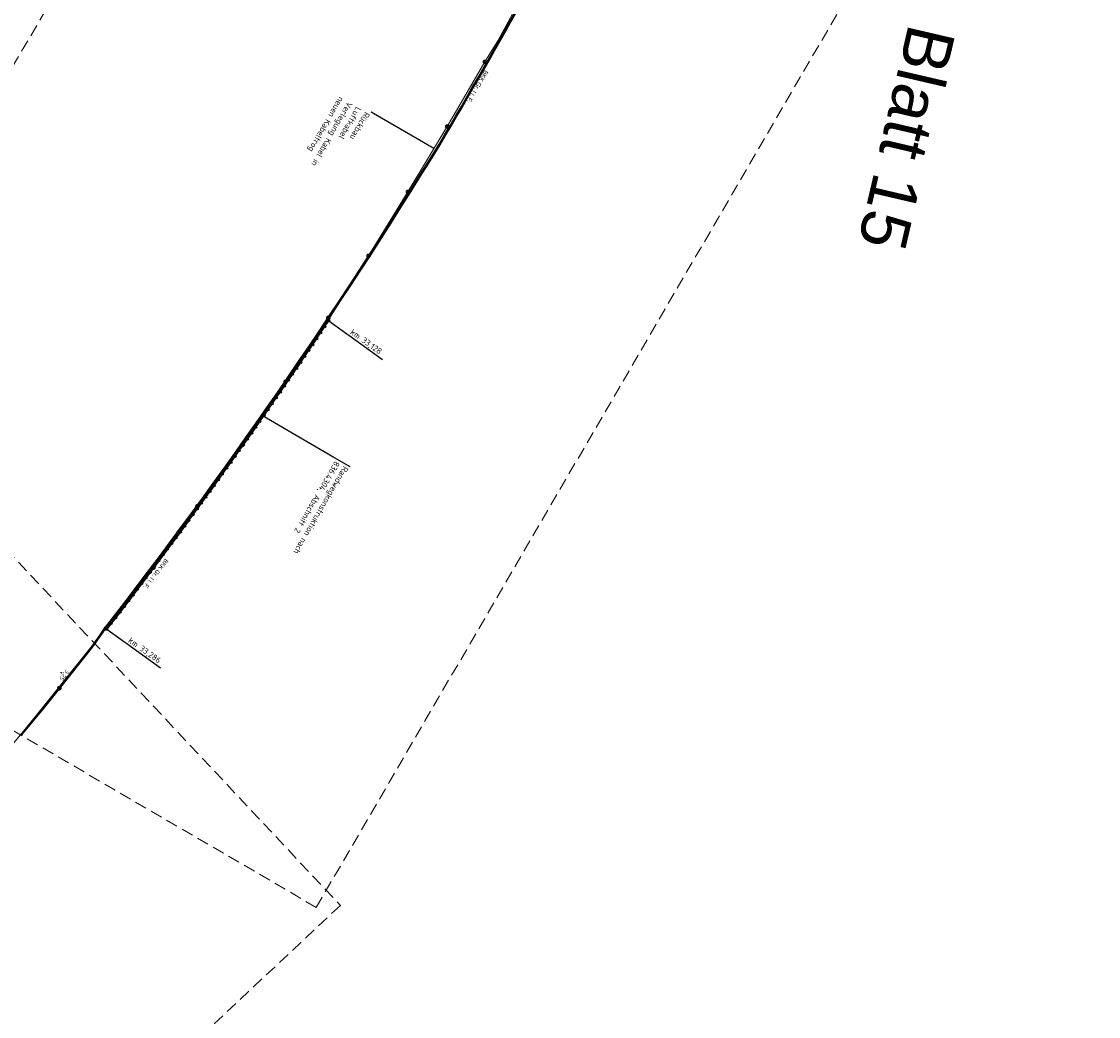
# Model space of a CAD drawing. Header units: metres. Extents: x 3425266 to 3446567, y 5432533 to 5452217.
# Tile 23 of 82: x 3435294 to 3435745, y 5437910 to 5438326. Entities that reach past the tile are written whole.
import ezdxf
from ezdxf import colors
from ezdxf.entities.mleader import LeaderData, LeaderLine
from ezdxf.math import Vec2, Vec3

# ---------------------------------------------------------------- set-up
doc = ezdxf.new("R2010")
doc.units = ezdxf.units.M
doc.header["$MEASUREMENT"] = 0
doc.linetypes.add('STRICHLINIEX2', pattern=[1.5, 1, -0.5])
doc.layers.get('0').update_dxf_attribs({"true_color": 0x939393})
doc.layers.add('MC-AL-Blattschnitte_3433', color=30, linetype='STRICHLINIEX2', lineweight=18, plot=False)
for name, color, linetype, lineweight in [('MC-AL_Neubau_Planung-ESTW-Landau-Kabel_LIN', 10, 'Continuous', 25), ('MC_P_Beschriftung_Kabeltrog_TXT', 10, 'Continuous', 25), ('N_KTB', 10, 'Continuous', 25), ('N_KTB_Text', 10, 'Continuous', 18), ('N_Randwegverbau', 10, 'Continuous', 25), ('R_KTB', 40, 'Continuous', 18), ('R_KTB_Text', 40, 'Continuous', 18)]:
    doc.layers.add(name, color=color, linetype=linetype, lineweight=lineweight)
doc.styles.add('Isocpeur', font='isocpeur.ttf')
doc.styles.add('K_ISOCP', font='k_isocp.shx')
doc.styles.get("Standard").update_dxf_attribs({"font": 'arial.ttf'})
doc.dimstyles.get("Standard").update_dxf_attribs({"dimtxt": 0.18, "dimasz": 0.18, "dimexe": 0.18, "dimexo": 0.0625, "dimgap": 0.09, "dimtad": 0, "dimtih": 1, "dimtoh": 1, "dimdec": 4, "dimzin": 0, "dimdsep": 46, "dimtxsty": 'Standard', "dimcen": 0.09, "dimadec": 0, "dimazin": 0, "dimtfac": 1, "dimtdec": 4, "dimtofl": 0, "dimtmove": 0, "dimatfit": 1, "dimfxl": 1, "dimtolj": 1, "dimtzin": 0, "dimarcsym": 0})

# ---------------------------------------------------------------- blocks, each defined once
blk = doc.blocks.new('Kreis')
at = {"layer": 'N_Randwegverbau'}
h = blk.add_hatch(color=256, dxfattribs=at)
h.dxf.hatch_style = 1
h.paths.add_polyline_path([(-0.39, 0.08, 1), (0.39, -0.08, 1)])
blk.add_circle((0, 0), 0.4, dxfattribs=at)
blk = doc.blocks.new('_None')
blk = doc.blocks.new('_Oblique')
at = {"color": 0, "linetype": 'ByBlock', "lineweight": -2}
blk.add_line((-0.5, -0.5), (0.5, 0.5), dxfattribs=at)
blk = doc.blocks.new('*D54')
at = {"layer": 'Defpoints', "color": 0, "lineweight": 5, "transparency": 16777216}
for p in [(3435310.89, 5438053.84), (3435310.95, 5438053.92), (3435313.39, 5438051.84)]:
    blk.add_point(p, dxfattribs=at)
at = {"layer": 'N_KTB_Text', "color": 0, "lineweight": 0, "transparency": 16777216}
for p, q in [((3435310.89, 5438053.84), (3435310.95, 5438053.92)), ((3435310.95, 5438053.92), (3435311.29, 5438053.65)), ((3435313.45, 5438051.92), (3435313.12, 5438052.19)), ((3435313.39, 5438051.84), (3435313.45, 5438051.92))]:
    blk.add_line(p, q, dxfattribs=at)
at = {"layer": 'N_KTB_Text', "color": 0, "lineweight": 0, "transparency": 16777216, "xscale": 0.5, "yscale": 0.5, "zscale": 0.5}
for p, rotation in [((3435310.95, 5438053.92), 141.352488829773), ((3435313.45, 5438051.92), 321.3524888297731)]:
    blk.add_blockref('_Oblique', p, dxfattribs=dict(at, rotation=rotation))
at = {"layer": 'N_KTB_Text', "color": 0, "transparency": 16777216, "insert": (3435312.2, 5438052.92), "char_height": 1.8, "attachment_point": 5, "rotation": 233.1658, "style": 'Isocpeur'}
blk.add_mtext('\\A1;3,25', dxfattribs=at)

msp = doc.modelspace()

# ---------------------------------------------------------------- linework, layer by layer
at = {"layer": 'MC-AL_Neubau_Planung-ESTW-Landau-Kabel_LIN'}
for p, q in [((3435323.835, 5438064.946), (3435311.503, 5438049.469)), ((3435324.155, 5438064.707), (3435311.815, 5438049.219)), ((3435311.503, 5438049.469), (3435303.695, 5438039.759)), ((3435311.815, 5438049.219), (3435304.005, 5438039.507)), ((3435303.695, 5438039.759), (3435294.134, 5438028.087)), ((3435304.005, 5438039.507), (3435294.443, 5438027.834))]:
    msp.add_line(p, q, dxfattribs=at)
at = {"layer": 'N_Randwegverbau'}
msp.add_lwpolyline([(3435364.645, 5438117.792, 0.0112599), (3435423.023, 5438201.135, 0.0112599)], format="xyb", dxfattribs=at)
msp.add_lwpolyline([(3435364.653, 5438117.803), (3435361.083, 5438112.955), (3435354.152, 5438103.624), (3435347.98, 5438095.397), (3435339.349, 5438084.021), (3435334.748, 5438078.019), (3435330.153, 5438072.074)], dxfattribs=at)
at = {"layer": 'R_KTB'}
for p, q in [((3435493.744, 5438318.407), (3435503.804, 5438336.932)), ((3435488.347, 5438309.564), (3435493.348, 5438317.681)), ((3435493.349, 5438317.68), (3435493.358, 5438317.697)), ((3435493.358, 5438317.697), (3435493.744, 5438318.406)), ((3435493.744, 5438318.406), (3435493.744, 5438318.407)), ((3435472.591, 5438282.516), (3435488.347, 5438309.564)), ((3435488.886, 5438310.086), (3435487.809, 5438309.043)), ((3435487.825, 5438310.103), (3435488.869, 5438309.026)), ((3435456.152, 5438255.173), (3435472.591, 5438282.516)), ((3435473.13, 5438283.038), (3435472.053, 5438281.995)), ((3435472.069, 5438283.055), (3435473.113, 5438281.978)), ((3435439.669, 5438228.381), (3435456.152, 5438255.173)), ((3435456.691, 5438255.695), (3435455.614, 5438254.652)), ((3435455.63, 5438255.712), (3435456.674, 5438254.635)), ((3435422.867, 5438202.421), (3435439.669, 5438228.381)), ((3435440.208, 5438228.903), (3435439.131, 5438227.86)), ((3435439.147, 5438228.92), (3435440.191, 5438227.843)), ((3435404.936, 5438175.632), (3435422.867, 5438202.421)), ((3435423.406, 5438202.943), (3435422.329, 5438201.9)), ((3435422.345, 5438202.96), (3435423.389, 5438201.883)), ((3435386.79, 5438149.213), (3435404.936, 5438175.632)), ((3435405.475, 5438176.154), (3435404.398, 5438175.111)), ((3435404.414, 5438176.171), (3435405.458, 5438175.094)), ((3435368.062, 5438123.534), (3435386.79, 5438149.213)), ((3435387.329, 5438149.735), (3435386.252, 5438148.692)), ((3435386.268, 5438149.752), (3435387.312, 5438148.675)), ((3435349.623, 5438097.85), (3435368.062, 5438123.534)), ((3435368.601, 5438124.056), (3435367.524, 5438123.013)), ((3435367.54, 5438124.073), (3435368.584, 5438122.996)), ((3435329.757, 5438072.38), (3435349.623, 5438097.85)), ((3435350.162, 5438098.372), (3435349.085, 5438097.329)), ((3435349.101, 5438098.389), (3435350.145, 5438097.312)), ((3435310.244, 5438047.396), (3435329.757, 5438072.38)), ((3435330.296, 5438072.902), (3435329.219, 5438071.859)), ((3435329.235, 5438072.919), (3435330.279, 5438071.842)), ((3435289.789, 5438022.797), (3435310.244, 5438047.396)), ((3435310.783, 5438047.918), (3435309.706, 5438046.875)), ((3435309.722, 5438047.935), (3435310.766, 5438046.858))]:
    msp.add_line(p, q, dxfattribs=at)
for points in [[(3435487.809, 5438309.043), (3435487.866, 5438308.989), (3435487.929, 5438308.942), (3435487.996, 5438308.902), (3435488.068, 5438308.869), (3435488.142, 5438308.843), (3435488.218, 5438308.826), (3435488.296, 5438308.816), (3435488.375, 5438308.815), (3435488.453, 5438308.822), (3435488.53, 5438308.837), (3435488.605, 5438308.86), (3435488.677, 5438308.891), (3435488.746, 5438308.929), (3435488.81, 5438308.974), (3435488.869, 5438309.026), (3435488.923, 5438309.084), (3435488.97, 5438309.146), (3435489.01, 5438309.214), (3435489.043, 5438309.285), (3435489.069, 5438309.359), (3435489.086, 5438309.436), (3435489.096, 5438309.514), (3435489.097, 5438309.592), (3435489.09, 5438309.67), (3435489.075, 5438309.747), (3435489.052, 5438309.822), (3435489.021, 5438309.895), (3435488.983, 5438309.963), (3435488.938, 5438310.027), (3435488.886, 5438310.087), (3435488.828, 5438310.14), (3435488.766, 5438310.187), (3435488.698, 5438310.227), (3435488.627, 5438310.26), (3435488.553, 5438310.286), (3435488.476, 5438310.303), (3435488.398, 5438310.313), (3435488.32, 5438310.314), (3435488.242, 5438310.307), (3435488.165, 5438310.292), (3435488.09, 5438310.269), (3435488.017, 5438310.238), (3435487.949, 5438310.2), (3435487.885, 5438310.155), (3435487.825, 5438310.103), (3435487.772, 5438310.046), (3435487.725, 5438309.983), (3435487.685, 5438309.916), (3435487.651, 5438309.844), (3435487.626, 5438309.77), (3435487.609, 5438309.694), (3435487.599, 5438309.616), (3435487.598, 5438309.537), (3435487.605, 5438309.459), (3435487.62, 5438309.382), (3435487.643, 5438309.307), (3435487.674, 5438309.235), (3435487.712, 5438309.166), (3435487.757, 5438309.102), (3435487.809, 5438309.043)], [(3435472.053, 5438281.995), (3435472.11, 5438281.941), (3435472.173, 5438281.894), (3435472.24, 5438281.854), (3435472.312, 5438281.821), (3435472.386, 5438281.795), (3435472.462, 5438281.778), (3435472.54, 5438281.768), (3435472.619, 5438281.767), (3435472.697, 5438281.774), (3435472.774, 5438281.789), (3435472.849, 5438281.812), (3435472.921, 5438281.843), (3435472.99, 5438281.881), (3435473.054, 5438281.926), (3435473.113, 5438281.978), (3435473.167, 5438282.036), (3435473.214, 5438282.098), (3435473.254, 5438282.166), (3435473.287, 5438282.237), (3435473.313, 5438282.311), (3435473.33, 5438282.388), (3435473.34, 5438282.466), (3435473.341, 5438282.544), (3435473.334, 5438282.622), (3435473.319, 5438282.699), (3435473.296, 5438282.774), (3435473.265, 5438282.847), (3435473.227, 5438282.915), (3435473.182, 5438282.979), (3435473.13, 5438283.039), (3435473.072, 5438283.092), (3435473.01, 5438283.139), (3435472.942, 5438283.179), (3435472.871, 5438283.212), (3435472.797, 5438283.238), (3435472.72, 5438283.255), (3435472.642, 5438283.265), (3435472.564, 5438283.266), (3435472.486, 5438283.259), (3435472.409, 5438283.244), (3435472.334, 5438283.221), (3435472.261, 5438283.19), (3435472.193, 5438283.152), (3435472.129, 5438283.107), (3435472.069, 5438283.055), (3435472.016, 5438282.998), (3435471.969, 5438282.935), (3435471.929, 5438282.868), (3435471.895, 5438282.796), (3435471.87, 5438282.722), (3435471.853, 5438282.646), (3435471.843, 5438282.568), (3435471.842, 5438282.489), (3435471.849, 5438282.411), (3435471.864, 5438282.334), (3435471.887, 5438282.259), (3435471.918, 5438282.187), (3435471.956, 5438282.118), (3435472.001, 5438282.054), (3435472.053, 5438281.995)], [(3435455.614, 5438254.652), (3435455.671, 5438254.598), (3435455.734, 5438254.551), (3435455.801, 5438254.511), (3435455.873, 5438254.478), (3435455.947, 5438254.452), (3435456.023, 5438254.435), (3435456.101, 5438254.425), (3435456.18, 5438254.424), (3435456.258, 5438254.431), (3435456.335, 5438254.446), (3435456.41, 5438254.469), (3435456.482, 5438254.5), (3435456.551, 5438254.538), (3435456.615, 5438254.583), (3435456.674, 5438254.635), (3435456.728, 5438254.693), (3435456.775, 5438254.755), (3435456.815, 5438254.823), (3435456.848, 5438254.894), (3435456.874, 5438254.968), (3435456.891, 5438255.045), (3435456.901, 5438255.123), (3435456.902, 5438255.201), (3435456.895, 5438255.279), (3435456.88, 5438255.356), (3435456.857, 5438255.431), (3435456.826, 5438255.504), (3435456.788, 5438255.572), (3435456.743, 5438255.636), (3435456.691, 5438255.696), (3435456.633, 5438255.749), (3435456.571, 5438255.796), (3435456.503, 5438255.836), (3435456.432, 5438255.869), (3435456.358, 5438255.895), (3435456.281, 5438255.912), (3435456.203, 5438255.922), (3435456.125, 5438255.923), (3435456.047, 5438255.916), (3435455.97, 5438255.901), (3435455.895, 5438255.878), (3435455.822, 5438255.847), (3435455.754, 5438255.809), (3435455.69, 5438255.764), (3435455.63, 5438255.712), (3435455.577, 5438255.655), (3435455.53, 5438255.592), (3435455.49, 5438255.525), (3435455.456, 5438255.453), (3435455.431, 5438255.379), (3435455.414, 5438255.303), (3435455.404, 5438255.225), (3435455.403, 5438255.146), (3435455.41, 5438255.068), (3435455.425, 5438254.991), (3435455.448, 5438254.916), (3435455.479, 5438254.844), (3435455.517, 5438254.775), (3435455.562, 5438254.711), (3435455.614, 5438254.652)], [(3435439.131, 5438227.86), (3435439.188, 5438227.806), (3435439.251, 5438227.759), (3435439.318, 5438227.719), (3435439.39, 5438227.686), (3435439.464, 5438227.66), (3435439.54, 5438227.643), (3435439.618, 5438227.633), (3435439.697, 5438227.632), (3435439.775, 5438227.639), (3435439.852, 5438227.654), (3435439.927, 5438227.677), (3435439.999, 5438227.708), (3435440.068, 5438227.746), (3435440.132, 5438227.791), (3435440.191, 5438227.843), (3435440.245, 5438227.901), (3435440.292, 5438227.963), (3435440.332, 5438228.031), (3435440.365, 5438228.102), (3435440.391, 5438228.176), (3435440.408, 5438228.253), (3435440.418, 5438228.331), (3435440.419, 5438228.409), (3435440.412, 5438228.487), (3435440.397, 5438228.564), (3435440.374, 5438228.639), (3435440.343, 5438228.712), (3435440.305, 5438228.78), (3435440.26, 5438228.844), (3435440.208, 5438228.904), (3435440.15, 5438228.957), (3435440.088, 5438229.004), (3435440.02, 5438229.044), (3435439.949, 5438229.077), (3435439.875, 5438229.103), (3435439.798, 5438229.12), (3435439.72, 5438229.13), (3435439.642, 5438229.131), (3435439.564, 5438229.124), (3435439.487, 5438229.109), (3435439.412, 5438229.086), (3435439.339, 5438229.055), (3435439.271, 5438229.017), (3435439.207, 5438228.972), (3435439.147, 5438228.92), (3435439.094, 5438228.863), (3435439.047, 5438228.8), (3435439.007, 5438228.733), (3435438.973, 5438228.661), (3435438.948, 5438228.587), (3435438.931, 5438228.511), (3435438.921, 5438228.433), (3435438.92, 5438228.354), (3435438.927, 5438228.276), (3435438.942, 5438228.199), (3435438.965, 5438228.124), (3435438.996, 5438228.052), (3435439.034, 5438227.983), (3435439.079, 5438227.919), (3435439.131, 5438227.86)], [(3435422.329, 5438201.9), (3435422.386, 5438201.846), (3435422.449, 5438201.799), (3435422.516, 5438201.759), (3435422.588, 5438201.726), (3435422.662, 5438201.7), (3435422.738, 5438201.683), (3435422.816, 5438201.673), (3435422.895, 5438201.672), (3435422.973, 5438201.679), (3435423.05, 5438201.694), (3435423.125, 5438201.717), (3435423.197, 5438201.748), (3435423.266, 5438201.786), (3435423.33, 5438201.831), (3435423.389, 5438201.883), (3435423.443, 5438201.941), (3435423.49, 5438202.003), (3435423.53, 5438202.071), (3435423.563, 5438202.142), (3435423.589, 5438202.216), (3435423.606, 5438202.293), (3435423.616, 5438202.371), (3435423.617, 5438202.449), (3435423.61, 5438202.527), (3435423.595, 5438202.604), (3435423.572, 5438202.679), (3435423.541, 5438202.752), (3435423.503, 5438202.82), (3435423.458, 5438202.884), (3435423.406, 5438202.944), (3435423.348, 5438202.997), (3435423.286, 5438203.044), (3435423.218, 5438203.084), (3435423.147, 5438203.117), (3435423.073, 5438203.143), (3435422.996, 5438203.16), (3435422.918, 5438203.17), (3435422.84, 5438203.171), (3435422.762, 5438203.164), (3435422.685, 5438203.149), (3435422.61, 5438203.126), (3435422.537, 5438203.095), (3435422.469, 5438203.057), (3435422.405, 5438203.012), (3435422.345, 5438202.96), (3435422.292, 5438202.903), (3435422.245, 5438202.84), (3435422.205, 5438202.773), (3435422.171, 5438202.701), (3435422.146, 5438202.627), (3435422.129, 5438202.551), (3435422.119, 5438202.473), (3435422.118, 5438202.394), (3435422.125, 5438202.316), (3435422.14, 5438202.239), (3435422.163, 5438202.164), (3435422.194, 5438202.092), (3435422.232, 5438202.023), (3435422.277, 5438201.959), (3435422.329, 5438201.9)], [(3435404.398, 5438175.111), (3435404.455, 5438175.057), (3435404.518, 5438175.01), (3435404.585, 5438174.97), (3435404.657, 5438174.937), (3435404.731, 5438174.911), (3435404.807, 5438174.894), (3435404.885, 5438174.884), (3435404.964, 5438174.883), (3435405.042, 5438174.89), (3435405.119, 5438174.905), (3435405.194, 5438174.928), (3435405.266, 5438174.959), (3435405.335, 5438174.997), (3435405.399, 5438175.042), (3435405.458, 5438175.094), (3435405.512, 5438175.152), (3435405.559, 5438175.214), (3435405.599, 5438175.282), (3435405.632, 5438175.353), (3435405.658, 5438175.427), (3435405.675, 5438175.504), (3435405.685, 5438175.582), (3435405.686, 5438175.66), (3435405.679, 5438175.738), (3435405.664, 5438175.815), (3435405.641, 5438175.89), (3435405.61, 5438175.963), (3435405.572, 5438176.031), (3435405.527, 5438176.095), (3435405.475, 5438176.155), (3435405.417, 5438176.208), (3435405.355, 5438176.255), (3435405.287, 5438176.295), (3435405.216, 5438176.328), (3435405.142, 5438176.354), (3435405.065, 5438176.371), (3435404.987, 5438176.381), (3435404.909, 5438176.382), (3435404.831, 5438176.375), (3435404.754, 5438176.36), (3435404.679, 5438176.337), (3435404.606, 5438176.306), (3435404.538, 5438176.268), (3435404.474, 5438176.223), (3435404.414, 5438176.171), (3435404.361, 5438176.114), (3435404.314, 5438176.051), (3435404.274, 5438175.984), (3435404.24, 5438175.912), (3435404.215, 5438175.838), (3435404.198, 5438175.762), (3435404.188, 5438175.684), (3435404.187, 5438175.605), (3435404.194, 5438175.527), (3435404.209, 5438175.45), (3435404.232, 5438175.375), (3435404.263, 5438175.303), (3435404.301, 5438175.234), (3435404.346, 5438175.17), (3435404.398, 5438175.111)], [(3435386.252, 5438148.692), (3435386.309, 5438148.638), (3435386.372, 5438148.591), (3435386.439, 5438148.551), (3435386.511, 5438148.518), (3435386.585, 5438148.492), (3435386.661, 5438148.475), (3435386.739, 5438148.465), (3435386.818, 5438148.464), (3435386.896, 5438148.471), (3435386.973, 5438148.486), (3435387.048, 5438148.509), (3435387.12, 5438148.54), (3435387.189, 5438148.578), (3435387.253, 5438148.623), (3435387.312, 5438148.675), (3435387.366, 5438148.733), (3435387.413, 5438148.795), (3435387.453, 5438148.863), (3435387.486, 5438148.934), (3435387.512, 5438149.008), (3435387.529, 5438149.085), (3435387.539, 5438149.163), (3435387.54, 5438149.241), (3435387.533, 5438149.319), (3435387.518, 5438149.396), (3435387.495, 5438149.471), (3435387.464, 5438149.544), (3435387.426, 5438149.612), (3435387.381, 5438149.676), (3435387.329, 5438149.736), (3435387.271, 5438149.789), (3435387.209, 5438149.836), (3435387.141, 5438149.876), (3435387.07, 5438149.909), (3435386.996, 5438149.935), (3435386.919, 5438149.952), (3435386.841, 5438149.962), (3435386.763, 5438149.963), (3435386.685, 5438149.956), (3435386.608, 5438149.941), (3435386.533, 5438149.918), (3435386.46, 5438149.887), (3435386.392, 5438149.849), (3435386.328, 5438149.804), (3435386.268, 5438149.752), (3435386.215, 5438149.695), (3435386.168, 5438149.632), (3435386.128, 5438149.565), (3435386.094, 5438149.493), (3435386.069, 5438149.419), (3435386.052, 5438149.343), (3435386.042, 5438149.265), (3435386.041, 5438149.186), (3435386.048, 5438149.108), (3435386.063, 5438149.031), (3435386.086, 5438148.956), (3435386.117, 5438148.884), (3435386.155, 5438148.815), (3435386.2, 5438148.751), (3435386.252, 5438148.692)], [(3435367.524, 5438123.013), (3435367.581, 5438122.959), (3435367.644, 5438122.912), (3435367.711, 5438122.872), (3435367.783, 5438122.839), (3435367.857, 5438122.813), (3435367.933, 5438122.796), (3435368.011, 5438122.786), (3435368.09, 5438122.785), (3435368.168, 5438122.792), (3435368.245, 5438122.807), (3435368.32, 5438122.83), (3435368.392, 5438122.861), (3435368.461, 5438122.899), (3435368.525, 5438122.944), (3435368.584, 5438122.996), (3435368.638, 5438123.054), (3435368.685, 5438123.116), (3435368.725, 5438123.184), (3435368.758, 5438123.255), (3435368.784, 5438123.329), (3435368.801, 5438123.406), (3435368.811, 5438123.484), (3435368.812, 5438123.562), (3435368.805, 5438123.64), (3435368.79, 5438123.717), (3435368.767, 5438123.792), (3435368.736, 5438123.865), (3435368.698, 5438123.933), (3435368.653, 5438123.997), (3435368.601, 5438124.057), (3435368.543, 5438124.11), (3435368.481, 5438124.157), (3435368.413, 5438124.197), (3435368.342, 5438124.23), (3435368.268, 5438124.256), (3435368.191, 5438124.273), (3435368.113, 5438124.283), (3435368.035, 5438124.284), (3435367.957, 5438124.277), (3435367.88, 5438124.262), (3435367.805, 5438124.239), (3435367.732, 5438124.208), (3435367.664, 5438124.17), (3435367.6, 5438124.125), (3435367.54, 5438124.073), (3435367.487, 5438124.016), (3435367.44, 5438123.953), (3435367.4, 5438123.886), (3435367.366, 5438123.814), (3435367.341, 5438123.74), (3435367.324, 5438123.664), (3435367.314, 5438123.586), (3435367.313, 5438123.507), (3435367.32, 5438123.429), (3435367.335, 5438123.352), (3435367.358, 5438123.277), (3435367.389, 5438123.205), (3435367.427, 5438123.136), (3435367.472, 5438123.072), (3435367.524, 5438123.013)], [(3435349.085, 5438097.329), (3435349.142, 5438097.275), (3435349.205, 5438097.228), (3435349.272, 5438097.188), (3435349.344, 5438097.155), (3435349.418, 5438097.129), (3435349.494, 5438097.112), (3435349.572, 5438097.102), (3435349.651, 5438097.101), (3435349.729, 5438097.108), (3435349.806, 5438097.123), (3435349.881, 5438097.146), (3435349.953, 5438097.177), (3435350.022, 5438097.215), (3435350.086, 5438097.26), (3435350.145, 5438097.312), (3435350.199, 5438097.37), (3435350.246, 5438097.432), (3435350.286, 5438097.5), (3435350.319, 5438097.571), (3435350.345, 5438097.645), (3435350.362, 5438097.722), (3435350.372, 5438097.8), (3435350.373, 5438097.878), (3435350.366, 5438097.956), (3435350.351, 5438098.033), (3435350.328, 5438098.108), (3435350.297, 5438098.181), (3435350.259, 5438098.249), (3435350.214, 5438098.313), (3435350.162, 5438098.373), (3435350.104, 5438098.426), (3435350.042, 5438098.473), (3435349.974, 5438098.513), (3435349.903, 5438098.546), (3435349.829, 5438098.572), (3435349.752, 5438098.589), (3435349.674, 5438098.599), (3435349.596, 5438098.6), (3435349.518, 5438098.593), (3435349.441, 5438098.578), (3435349.366, 5438098.555), (3435349.293, 5438098.524), (3435349.225, 5438098.486), (3435349.161, 5438098.441), (3435349.101, 5438098.389), (3435349.048, 5438098.332), (3435349.001, 5438098.269), (3435348.961, 5438098.202), (3435348.927, 5438098.13), (3435348.902, 5438098.056), (3435348.885, 5438097.98), (3435348.875, 5438097.902), (3435348.874, 5438097.823), (3435348.881, 5438097.745), (3435348.896, 5438097.668), (3435348.919, 5438097.593), (3435348.95, 5438097.521), (3435348.988, 5438097.452), (3435349.033, 5438097.388), (3435349.085, 5438097.329)], [(3435329.219, 5438071.859), (3435329.276, 5438071.805), (3435329.339, 5438071.758), (3435329.406, 5438071.718), (3435329.478, 5438071.685), (3435329.552, 5438071.659), (3435329.628, 5438071.642), (3435329.706, 5438071.632), (3435329.785, 5438071.631), (3435329.863, 5438071.638), (3435329.94, 5438071.653), (3435330.015, 5438071.676), (3435330.087, 5438071.707), (3435330.156, 5438071.745), (3435330.22, 5438071.79), (3435330.279, 5438071.842), (3435330.333, 5438071.9), (3435330.38, 5438071.962), (3435330.42, 5438072.03), (3435330.453, 5438072.101), (3435330.479, 5438072.175), (3435330.496, 5438072.252), (3435330.506, 5438072.33), (3435330.507, 5438072.408), (3435330.5, 5438072.486), (3435330.485, 5438072.563), (3435330.462, 5438072.638), (3435330.431, 5438072.711), (3435330.393, 5438072.779), (3435330.348, 5438072.843), (3435330.296, 5438072.903), (3435330.238, 5438072.956), (3435330.176, 5438073.003), (3435330.108, 5438073.043), (3435330.037, 5438073.076), (3435329.963, 5438073.102), (3435329.886, 5438073.119), (3435329.808, 5438073.129), (3435329.73, 5438073.13), (3435329.652, 5438073.123), (3435329.575, 5438073.108), (3435329.5, 5438073.085), (3435329.427, 5438073.054), (3435329.359, 5438073.016), (3435329.295, 5438072.971), (3435329.235, 5438072.919), (3435329.182, 5438072.862), (3435329.135, 5438072.799), (3435329.095, 5438072.732), (3435329.061, 5438072.66), (3435329.036, 5438072.586), (3435329.019, 5438072.51), (3435329.009, 5438072.432), (3435329.008, 5438072.353), (3435329.015, 5438072.275), (3435329.03, 5438072.198), (3435329.053, 5438072.123), (3435329.084, 5438072.051), (3435329.122, 5438071.982), (3435329.167, 5438071.918), (3435329.219, 5438071.859)], [(3435309.706, 5438046.875), (3435309.763, 5438046.821), (3435309.826, 5438046.774), (3435309.893, 5438046.734), (3435309.965, 5438046.701), (3435310.039, 5438046.675), (3435310.115, 5438046.658), (3435310.193, 5438046.648), (3435310.272, 5438046.647), (3435310.35, 5438046.654), (3435310.427, 5438046.669), (3435310.502, 5438046.692), (3435310.574, 5438046.723), (3435310.643, 5438046.761), (3435310.707, 5438046.806), (3435310.766, 5438046.858), (3435310.82, 5438046.916), (3435310.867, 5438046.978), (3435310.907, 5438047.046), (3435310.94, 5438047.117), (3435310.966, 5438047.191), (3435310.983, 5438047.268), (3435310.993, 5438047.346), (3435310.994, 5438047.424), (3435310.987, 5438047.502), (3435310.972, 5438047.579), (3435310.949, 5438047.654), (3435310.918, 5438047.727), (3435310.88, 5438047.795), (3435310.835, 5438047.859), (3435310.783, 5438047.919), (3435310.725, 5438047.972), (3435310.663, 5438048.019), (3435310.595, 5438048.059), (3435310.524, 5438048.092), (3435310.45, 5438048.118), (3435310.373, 5438048.135), (3435310.295, 5438048.145), (3435310.217, 5438048.146), (3435310.139, 5438048.139), (3435310.062, 5438048.124), (3435309.987, 5438048.101), (3435309.914, 5438048.07), (3435309.846, 5438048.032), (3435309.782, 5438047.987), (3435309.722, 5438047.935), (3435309.669, 5438047.878), (3435309.622, 5438047.815), (3435309.582, 5438047.748), (3435309.548, 5438047.676), (3435309.523, 5438047.602), (3435309.506, 5438047.526), (3435309.496, 5438047.448), (3435309.495, 5438047.369), (3435309.502, 5438047.291), (3435309.517, 5438047.214), (3435309.54, 5438047.139), (3435309.571, 5438047.067), (3435309.609, 5438046.998), (3435309.654, 5438046.934), (3435309.706, 5438046.875)]]:
    msp.add_lwpolyline(points, dxfattribs=at)

# ---------------------------------------------------------------- block references
at = {"layer": 'N_Randwegverbau'}
for p, rotation in [((3435419.686, 5438196.149), 56.12837449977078), ((3435421.356, 5438198.641), 56.2044470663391), ((3435416.335, 5438191.172), 55.97622936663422), ((3435418.012, 5438193.659), 56.05230193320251), ((3435412.971, 5438186.203), 55.82408423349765), ((3435414.655, 5438188.686), 55.90015680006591), ((3435411.284, 5438183.722), 55.74801166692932), ((3435407.901, 5438178.768), 55.59586653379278), ((3435409.594, 5438181.244), 55.67193910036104), ((3435404.504, 5438173.822), 55.44372140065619), ((3435406.204, 5438176.293), 55.51979396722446), ((3435401.094, 5438168.885), 55.29157626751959), ((3435402.801, 5438171.352), 55.3676488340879), ((3435397.671, 5438163.957), 55.13943113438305), ((3435399.384, 5438166.42), 55.21550370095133), ((3435394.235, 5438159.038), 54.98728600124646), ((3435392.512, 5438156.582), 54.91121343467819), ((3435389.057, 5438151.677), 54.75906830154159), ((3435390.786, 5438154.129), 54.83514086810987), ((3435385.588, 5438146.781), 54.606923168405), ((3435387.324, 5438149.228), 54.68299573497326), ((3435382.107, 5438141.895), 54.4547780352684), ((3435383.849, 5438144.337), 54.53085060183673), ((3435378.612, 5438137.018), 54.30263290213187), ((3435380.361, 5438139.455), 54.37870546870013), ((3435375.104, 5438132.15), 54.15048776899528), ((3435376.86, 5438134.582), 54.22656033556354), ((3435373.346, 5438129.719), 54.07441520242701), ((3435369.819, 5438124.865), 53.9222700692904), ((3435371.584, 5438127.291), 53.99834263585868), ((3435366.279, 5438120.02), 53.77012493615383), ((3435368.051, 5438122.442), 53.84619750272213), ((3435362.736, 5438115.178), 53.77012493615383), ((3435364.508, 5438117.599), 53.77012493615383), ((3435359.163, 5438110.359), 53.04202480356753), ((3435360.965, 5438112.757), 53.04202480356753), ((3435355.559, 5438105.562), 53.04202480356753), ((3435357.361, 5438107.96), 53.04202480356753), ((3435351.954, 5438100.765), 53.04202480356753), ((3435353.757, 5438103.163), 53.04202480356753), ((3435348.35, 5438095.968), 53.04202480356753), ((3435350.152, 5438098.366), 53.04202480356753), ((3435346.548, 5438093.57), 53.04202480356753), ((3435342.944, 5438088.773), 53.04202480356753), ((3435344.746, 5438091.171), 53.04202480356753), ((3435339.34, 5438083.976), 53.04202480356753), ((3435341.142, 5438086.374), 53.04202480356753), ((3435335.697, 5438079.209), 52.11105428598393), ((3435337.538, 5438081.578), 52.11105428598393), ((3435332.015, 5438074.471), 52.11105428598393), ((3435333.856, 5438076.84), 52.11105428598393), ((3435330.174, 5438072.102), 52.11105428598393)]:
    msp.add_blockref('Kreis', p, dxfattribs=dict(at, rotation=rotation))

# ---------------------------------------------------------------- texts
at = {"layer": 'MC-AL-Blattschnitte_3433', "insert": (3435685.385, 5438321.599), "char_height": 20, "attachment_point": 1, "rotation": 256.88724}
msp.add_mtext_dynamic_manual_height_columns('Blatt 15', width=268.81549, gutter_width=1, heights=[0], dxfattribs=at)
at = {"layer": 'MC_P_Beschriftung_Kabeltrog_TXT', "char_height": 1.8, "attachment_point": 1, "style": 'K_ISOCP'}
for insert, rotation in [((3435489.871, 5438305.343), 239.93896), ((3435356.045, 5438100.661), 232.08976)]:
    msp.add_mtext_dynamic_manual_height_columns('BKK Gr. I i. F.', width=17.65098, gutter_width=12.5, heights=[0], dxfattribs=dict(at, insert=insert, rotation=rotation))

# ---------------------------------------------------------------- dimensions: what is measured, and where the dimension line sits
at = {"layer": 'N_KTB_Text'}
dim = msp.add_aligned_dim(p1=(3435313.394, 5438051.842), p2=(3435310.895, 5438053.841), distance=-0.096, text='3,25', dimstyle='Standard', override={"dimtxt": 1.8, "dimasz": 0.5, "dimexe": 0, "dimexo": 0, "dimdec": 2, "dimdsep": 44, "dimtxsty": 'Isocpeur', "dimblk1": 'Oblique', "dimblk2": 'Oblique', "dimsah": 1, "dimlwd": 0, "dimlwe": 0}, dxfattribs=at)
dim.commit()
dim.dimension.update_dxf_attribs({"geometry": '*D54', "text_midpoint": (3435312.205, 5438052.917), "text_rotation": 10})

# ---------------------------------------------------------------- next in the draw order: leaders
ml = msp.add_multileader_mtext('Standard', dxfattribs=at)
ml.set_content('km 33,128', color=256, style='Isocpeur')
ml.set_leader_properties()
ml.set_arrow_properties(name='NONE')
ml.build(insert=Vec2(0, 0))
ml.multileader.update_dxf_attribs({"text_left_attachment_type": 5, "text_right_attachment_type": 5, "dogleg_length": 1, "arrow_head_size": 0.18})
ctx = ml.context
ctx.base_point, ctx.char_height, ctx.arrow_head_size, ctx.landing_gap_size, ctx.plane_origin, ctx.plane_x_axis, ctx.plane_y_axis = Vec3(3435431.368, 5438195.13), 2.5, 0.18, 1, Vec3(3435403.454, 5438225.737), Vec3(0.8135305, -0.5815223), Vec3(0.5815223, 0.8135305)
ctx.left_attachment, ctx.right_attachment, ctx.text_align_type = 5, 5, 2
notes = []
notes.append((ctx, [(0, (1, 1, 0), (3435430.554, 5438195.712), (0.8135305, -0.5815223), 1, [(0, [(3435423.023, 5438201.135)], 0, [])])]))
ctx.mtext.insert, ctx.mtext.text_direction, ctx.mtext.rotation, ctx.mtext.alignment, ctx.mtext.line_spacing_style = Vec3(3435445.611, 5438189.047), Vec3(0.8135305, -0.5815223), 5.6625867, 3, 2
ctx.mtext.has_bg_fill, ctx.mtext.bg_color, ctx.mtext.bg_scale_factor, ctx.mtext.bg_transparency, ctx.mtext.use_window_bg_color = 1, -1027028792, 1.5, 0, 1
ml = msp.add_multileader_mtext('Standard', dxfattribs=at)
ml.set_content('\\pxsm1;Randwegkonstruktion nach \\P836.4304, Abschnitt 2', color=256, style='Isocpeur')
ml.set_leader_properties()
ml.set_arrow_properties(name='NONE')
ml.build(insert=Vec2(0, 0))
ml.multileader.update_dxf_attribs({"has_text_frame": 1, "text_left_attachment_type": 0, "text_right_attachment_type": 0, "dogleg_length": 0, "arrow_head_size": 0.18})
ctx = ml.context
ctx.base_point, ctx.char_height, ctx.arrow_head_size, ctx.landing_gap_size, ctx.plane_origin, ctx.plane_x_axis, ctx.plane_y_axis = Vec3(3435431.86, 5438140.185), 2.5, 0.18, 1, Vec3(3435552.185, 5438006.49), Vec3(-0.5036255, -0.8639221), Vec3(0.8639221, -0.5036255)
ctx.left_attachment, ctx.right_attachment = 0, 0
notes.append((ctx, [(0, (1, 1, 0), (3435431.86, 5438140.185), (-0.215843, -0.9764281), 0, [(0, [(3435395.333, 5438161.479)], 0, [])])]))
ctx.mtext.insert, ctx.mtext.text_direction, ctx.mtext.rotation, ctx.mtext.flow_direction = Vec3(3435431.356, 5438139.321), Vec3(-0.5036255, -0.8639221), 4.1845987, 5
ctx.mtext.has_bg_fill, ctx.mtext.bg_color, ctx.mtext.bg_scale_factor, ctx.mtext.bg_transparency, ctx.mtext.use_window_bg_color = 1, -1027028792, 1.5, 0, 1
ml = msp.add_multileader_mtext('Standard', dxfattribs=at)
ml.set_content('km 33,286', color=256, style='Isocpeur')
ml.set_leader_properties()
ml.set_arrow_properties(name='NONE')
ml.build(insert=Vec2(0, 0))
ml.multileader.update_dxf_attribs({"text_left_attachment_type": 5, "text_right_attachment_type": 5, "dogleg_length": 1, "arrow_head_size": 0.18})
ctx = ml.context
ctx.base_point, ctx.char_height, ctx.arrow_head_size, ctx.landing_gap_size, ctx.plane_origin, ctx.plane_x_axis, ctx.plane_y_axis = Vec3(3435338.489, 5438066.059), 2.5, 0.18, 1, Vec3(3435310.575, 5438096.665), Vec3(0.8135305, -0.5815223), Vec3(0.5815223, 0.8135305)
ctx.left_attachment, ctx.right_attachment, ctx.text_align_type = 5, 5, 2
notes.append((ctx, [(0, (1, 1, 0), (3435337.676, 5438066.64), (0.8135305, -0.5815223), 1, [(0, [(3435330.145, 5438072.063)], 0, [])])]))
ctx.mtext.insert, ctx.mtext.text_direction, ctx.mtext.rotation, ctx.mtext.alignment, ctx.mtext.line_spacing_style = Vec3(3435353.139, 5438059.684), Vec3(0.8135305, -0.5815223), 5.6625867, 3, 2
ctx.mtext.has_bg_fill, ctx.mtext.bg_color, ctx.mtext.bg_scale_factor, ctx.mtext.bg_transparency, ctx.mtext.use_window_bg_color = 1, -1027028792, 1.5, 0, 1
at = {"layer": 'R_KTB_Text'}
ml = msp.add_multileader_mtext('Standard', dxfattribs=at)
ml.set_content('Rückbau\\PLuftkabel\\PVerlegung Kabel in \\Pneuen Kabeltrog', color=256, style='Isocpeur')
ml.set_leader_properties()
ml.set_arrow_properties(name='NONE')
ml.build(insert=Vec2(0, 0))
ml.multileader.update_dxf_attribs({"has_text_frame": 1, "text_left_attachment_type": 0, "text_right_attachment_type": 0, "dogleg_length": 0, "arrow_head_size": 0.18})
ctx = ml.context
ctx.base_point, ctx.char_height, ctx.arrow_head_size, ctx.landing_gap_size, ctx.plane_origin, ctx.plane_x_axis, ctx.plane_y_axis = Vec3(3435440.834, 5438288.494), 2.5, 0.18, 1, Vec3(3435569.548, 5438139.611), Vec3(-0.5036255, -0.8639221), Vec3(0.8639221, -0.5036255)
ctx.left_attachment, ctx.right_attachment = 0, 0
notes.append((ctx, [(0, (1, 1, 0), (3435440.834, 5438288.494), (-0.215843, -0.9764281), 0, [(0, [(3435467.011, 5438273.234)], 0, [])])]))
ctx.mtext.insert, ctx.mtext.text_direction, ctx.mtext.rotation, ctx.mtext.flow_direction = Vec3(3435440.331, 5438287.63), Vec3(-0.5036255, -0.8639221), 4.1845987, 5
ctx.mtext.has_bg_fill, ctx.mtext.bg_color, ctx.mtext.bg_scale_factor, ctx.mtext.bg_transparency, ctx.mtext.use_window_bg_color = 1, -1027028792, 1.5, 0, 1
for ctx, leaders in notes:
    for number, flags, end, landing, length, lines in leaders:
        leader = LeaderData()
        leader.index, (leader.has_last_leader_line, leader.has_dogleg_vector, leader.attachment_direction) = number, flags
        leader.last_leader_point, leader.dogleg_vector, leader.dogleg_length = Vec3(end), Vec3(landing), length
        for number, points, colour, breaks in lines:
            line = LeaderLine()
            line.index, line.vertices, line.color, line.breaks = number, Vec3.list(points), colors.encode_raw_color(colour), breaks
            leader.lines.append(line)
        ctx.leaders.append(leader)

# ---------------------------------------------------------------- next in the draw order: linework, layer by layer
at = {"layer": 'MC-AL-Blattschnitte_3433', "ltscale": 5}
for points in [[(3435745.149, 5438517.221), (3435417.792, 5437955.672), (3435169.847, 5438100.212), (3435497.203, 5438661.762)], [(3435427.877, 5437956.485), (3434990.251, 5437546.018), (3434793.911, 5437755.349), (3435231.537, 5438165.816)]]:
    msp.add_lwpolyline(points, close=True, dxfattribs=at)
at = {"layer": 'MC-AL_Neubau_Planung-ESTW-Landau-Kabel_LIN'}
for p, q in [((3435328.211, 5438071.191), (3435323.835, 5438064.946)), ((3435328.539, 5438070.961), (3435324.155, 5438064.707))]:
    msp.add_line(p, q, dxfattribs=at)
at = {"layer": 'N_KTB'}
for points in [[(3435328.211, 5438071.191, 0.0274631), (3435469.181, 5438275.128, 0.0157588), (3435539.288, 5438402.269, 0.0183673), (3435593.079, 5438517.828, 0.0023132), (3435601.943, 5438539.032, 0.0023132)], [(3435328.539, 5438070.961, 0.0278666), (3435469.609, 5438274.87, 0.0157592), (3435539.734, 5438402.041, 0.0183672), (3435593.539, 5438517.633, 0.0023131), (3435602.405, 5438538.841, 0.0023131)]]:
    msp.add_lwpolyline(points, format="xyb", dxfattribs=at)

# ---------------------------------------------------------------- next in the draw order: block references
at = {"layer": 'N_Randwegverbau'}
for p, rotation in [((3435423.026, 5438201.133), 56.2044470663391), ((3435395.955, 5438161.496), 55.06335856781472)]:
    msp.add_blockref('Kreis', p, dxfattribs=dict(at, rotation=rotation))

doc.saveas('drawing.dxf')
